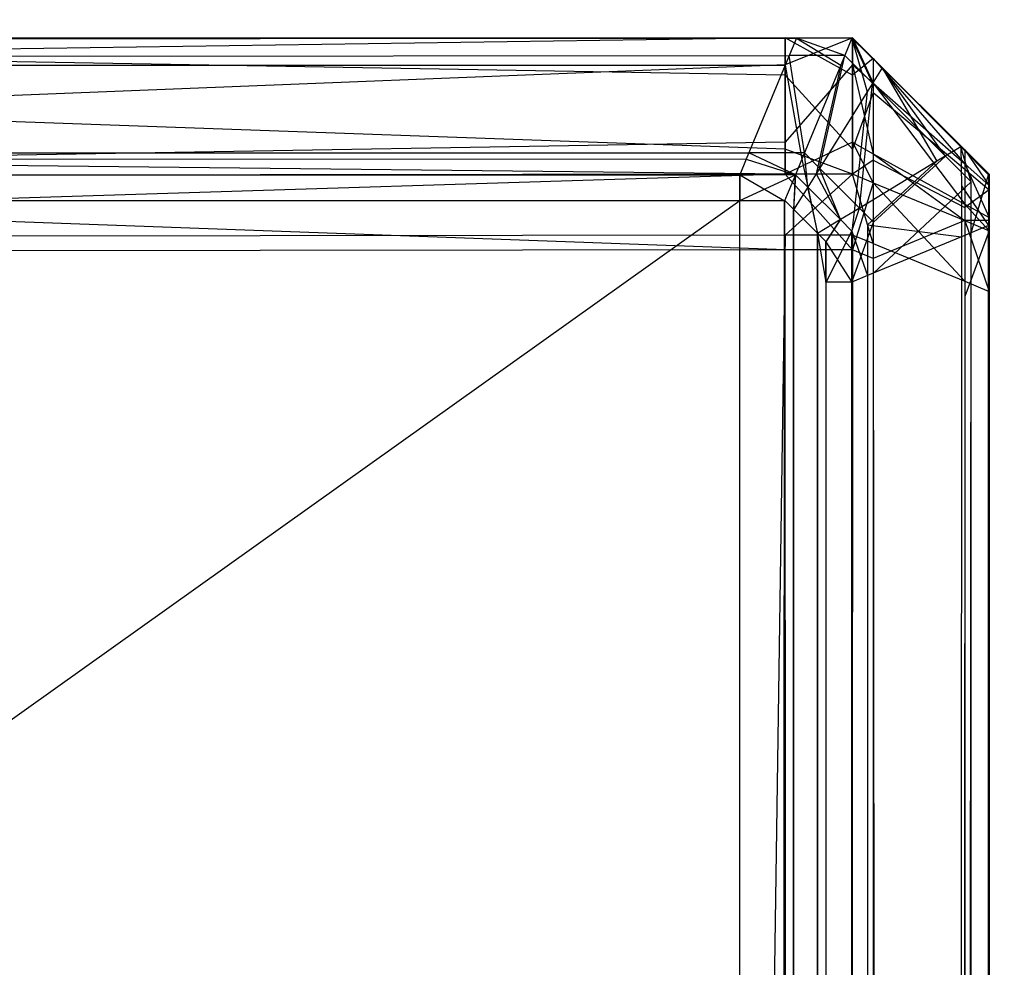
# Model space of a CAD drawing. Extents: x 0 to 0.8, y -0.501 to 0.
# Tile 104 of 106: x 0.79445 to 0.79806, y -0.00666 to -0.0032. Entities that reach past the tile are written whole.
import ezdxf

# ---------------------------------------------------------------- set-up
doc = ezdxf.new("R2010")
doc.units = 0
for name, color, linetype in [('L6_KORPUS3_2___REPLACEMTFOREMPT', 7, 'CONTINUOUS'), ('L7_KORPUS3_0___REPLACEMTFOREMPT', 7, 'CONTINUOUS'), ('L9_ABDECKPL_0___REPLACEMTFOREMP', 7, 'CONTINUOUS')]:
    doc.layers.add(name, color=color, linetype=linetype)

msp = doc.modelspace()

# ---------------------------------------------------------------- linework, layer by layer
at = {"layer": 'L6_KORPUS3_2___REPLACEMTFOREMPT', "color": 8}
for points, invisible_edges in [([(0.797254, -0.003362, 0.007289), (0.1, -0.003263, 0.00719), (0.1, -0.003362, 0.007289), (0.797254, -0.003362, 0.007289)], 13), ([(0.1, -0.003263, 0.00719), (0.797254, -0.003362, 0.007289), (0.797295, -0.003263, 0.00719), (0.1, -0.003263, 0.00719)], 14), ([(0.1, -0.003263, 0.000565), (0.797295, -0.003263, 0.007018), (0.797295, -0.003263, 0.000565), (0.1, -0.003263, 0.000565)], 13), ([(0.797295, -0.003263, 0.007018), (0.1, -0.003263, 0.000565), (0.1, -0.003263, 0.007018), (0.797295, -0.003263, 0.007018)], 14), ([(0.1, -0.003263, 0.007018), (0.797295, -0.003263, 0.00719), (0.797295, -0.003263, 0.007018), (0.1, -0.003263, 0.007018)], 13), ([(0.797295, -0.003263, 0.00719), (0.1, -0.003263, 0.007018), (0.1, -0.003263, 0.00719), (0.797295, -0.003263, 0.00719)], 14), ([(0.797295, -0.003263, 0.0005), (0.1, -0.003327, 0.000436), (0.1, -0.003263, 0.0005), (0.797295, -0.003263, 0.0005)], 13), ([(0.1, -0.003327, 0.000436), (0.797295, -0.003263, 0.0005), (0.797268, -0.003327, 0.000436), (0.1, -0.003327, 0.000436)], 14), ([(0.1, -0.003263, 0.0005), (0.797295, -0.003263, 0.000565), (0.797295, -0.003263, 0.0005), (0.1, -0.003263, 0.0005)], 13), ([(0.797295, -0.003263, 0.000565), (0.1, -0.003263, 0.0005), (0.1, -0.003263, 0.000565), (0.797295, -0.003263, 0.000565)], 14), ([(0.797457, -0.003362, 0.007289), (0.797295, -0.003263, 0.00719), (0.797254, -0.003362, 0.007289), (0.797457, -0.003362, 0.007289)], 13), ([(0.797295, -0.003263, 0.0005), (0.797472, -0.003327, 0.000436), (0.797268, -0.003327, 0.000436), (0.797295, -0.003263, 0.0005)], 13), ([(0.797295, -0.003263, 0.00719), (0.797457, -0.003362, 0.007289), (0.797498, -0.003263, 0.00719), (0.797295, -0.003263, 0.00719)], 14), ([(0.797295, -0.003263, 0.007018), (0.797498, -0.003263, 0.000565), (0.797295, -0.003263, 0.000565), (0.797295, -0.003263, 0.007018)], 13), ([(0.797498, -0.003263, 0.000565), (0.797295, -0.003263, 0.007018), (0.797498, -0.003263, 0.007018), (0.797498, -0.003263, 0.000565)], 14), ([(0.797295, -0.003263, 0.00719), (0.797498, -0.003263, 0.007018), (0.797295, -0.003263, 0.007018), (0.797295, -0.003263, 0.00719)], 13), ([(0.797498, -0.003263, 0.007018), (0.797295, -0.003263, 0.00719), (0.797498, -0.003263, 0.00719), (0.797498, -0.003263, 0.007018)], 14), ([(0.797295, -0.003263, 0.000565), (0.797498, -0.003263, 0.0005), (0.797295, -0.003263, 0.0005), (0.797295, -0.003263, 0.000565)], 13), ([(0.797498, -0.003263, 0.0005), (0.797295, -0.003263, 0.000565), (0.797498, -0.003263, 0.000565), (0.797498, -0.003263, 0.0005)], 14), ([(0.797472, -0.003327, 0.000436), (0.797295, -0.003263, 0.0005), (0.797498, -0.003263, 0.0005), (0.797472, -0.003327, 0.000436)], 14), ([(0.797554, -0.003459, 0.007289), (0.797498, -0.003263, 0.00719), (0.797457, -0.003362, 0.007289), (0.797554, -0.003459, 0.007289)], 13), ([(0.797498, -0.003263, 0.0005), (0.797573, -0.003428, 0.000436), (0.797472, -0.003327, 0.000436), (0.797498, -0.003263, 0.0005)], 13), ([(0.797573, -0.003428, 0.000436), (0.797498, -0.003263, 0.0005), (0.797608, -0.003372, 0.0005), (0.797573, -0.003428, 0.000436)], 14), ([(0.797498, -0.003263, 0.0005), (0.797608, -0.003372, 0.000565), (0.797608, -0.003372, 0.0005), (0.797498, -0.003263, 0.0005)], 13), ([(0.797608, -0.003372, 0.000565), (0.797498, -0.003263, 0.0005), (0.797498, -0.003263, 0.000565), (0.797608, -0.003372, 0.000565)], 14), ([(0.797498, -0.003263, 0.000565), (0.797608, -0.003372, 0.007018), (0.797608, -0.003372, 0.000565), (0.797498, -0.003263, 0.000565)], 13), ([(0.797608, -0.003372, 0.007018), (0.797498, -0.003263, 0.000565), (0.797498, -0.003263, 0.007018), (0.797608, -0.003372, 0.007018)], 14), ([(0.797498, -0.003263, 0.00719), (0.797554, -0.003459, 0.007289), (0.797608, -0.003372, 0.00719), (0.797498, -0.003263, 0.00719)], 14), ([(0.797498, -0.003263, 0.007018), (0.797608, -0.003372, 0.00719), (0.797608, -0.003372, 0.007018), (0.797498, -0.003263, 0.007018)], 13), ([(0.797608, -0.003372, 0.00719), (0.797498, -0.003263, 0.007018), (0.797498, -0.003263, 0.00719), (0.797608, -0.003372, 0.00719)], 14), ([(0.797268, -0.003327, 0.000436), (0.1, -0.003683, 0.00008), (0.1, -0.003327, 0.000436), (0.797268, -0.003327, 0.000436)], 13), ([(0.1, -0.003683, 0.00008), (0.797268, -0.003327, 0.000436), (0.797121, -0.003683, 0.000079), (0.1, -0.003683, 0.00008)], 14), ([(0.797268, -0.003327, 0.000436), (0.797324, -0.003683, 0.000079), (0.797121, -0.003683, 0.000079), (0.797268, -0.003327, 0.000436)], 13), ([(0.797324, -0.003683, 0.000079), (0.797268, -0.003327, 0.000436), (0.797472, -0.003327, 0.000436), (0.797324, -0.003683, 0.000079)], 14), ([(0.797472, -0.003327, 0.000436), (0.797379, -0.003739, 0.000079), (0.797324, -0.003683, 0.000079), (0.797472, -0.003327, 0.000436)], 13), ([(0.797379, -0.003739, 0.000079), (0.797472, -0.003327, 0.000436), (0.797573, -0.003428, 0.000436), (0.797379, -0.003739, 0.000079)], 14), ([(0.797111, -0.003706, 0.007633), (0.1, -0.003362, 0.007289), (0.1, -0.003706, 0.007633), (0.797111, -0.003706, 0.007633)], 13), ([(0.1, -0.003362, 0.007289), (0.797111, -0.003706, 0.007633), (0.797254, -0.003362, 0.007289), (0.1, -0.003362, 0.007289)], 14), ([(0.797314, -0.003706, 0.007633), (0.797254, -0.003362, 0.007289), (0.797111, -0.003706, 0.007633), (0.797314, -0.003706, 0.007633)], 13), ([(0.797254, -0.003362, 0.007289), (0.797314, -0.003706, 0.007633), (0.797457, -0.003362, 0.007289), (0.797254, -0.003362, 0.007289)], 14), ([(0.797367, -0.003759, 0.007633), (0.797457, -0.003362, 0.007289), (0.797314, -0.003706, 0.007633), (0.797367, -0.003759, 0.007633)], 13), ([(0.797457, -0.003362, 0.007289), (0.797367, -0.003759, 0.007633), (0.797554, -0.003459, 0.007289), (0.797457, -0.003362, 0.007289)], 14), ([(0.797809, -0.003713, 0.007289), (0.797608, -0.003372, 0.00719), (0.797554, -0.003459, 0.007289), (0.797809, -0.003713, 0.007289)], 13), ([(0.797608, -0.003372, 0.0005), (0.79784, -0.003695, 0.000436), (0.797573, -0.003428, 0.000436), (0.797608, -0.003372, 0.0005)], 13), ([(0.797608, -0.003372, 0.007018), (0.797896, -0.003661, 0.00719), (0.797896, -0.003661, 0.007018), (0.797608, -0.003372, 0.007018)], 13), ([(0.797896, -0.003661, 0.00719), (0.797608, -0.003372, 0.007018), (0.797608, -0.003372, 0.00719), (0.797896, -0.003661, 0.00719)], 14), ([(0.797608, -0.003372, 0.00719), (0.797809, -0.003713, 0.007289), (0.797896, -0.003661, 0.00719), (0.797608, -0.003372, 0.00719)], 14), ([(0.797608, -0.003372, 0.000565), (0.797896, -0.003661, 0.007018), (0.797896, -0.003661, 0.000565), (0.797608, -0.003372, 0.000565)], 13), ([(0.797896, -0.003661, 0.007018), (0.797608, -0.003372, 0.000565), (0.797608, -0.003372, 0.007018), (0.797896, -0.003661, 0.007018)], 14), ([(0.797608, -0.003372, 0.0005), (0.797896, -0.003661, 0.000565), (0.797896, -0.003661, 0.0005), (0.797608, -0.003372, 0.0005)], 13), ([(0.797896, -0.003661, 0.000565), (0.797608, -0.003372, 0.0005), (0.797608, -0.003372, 0.000565), (0.797896, -0.003661, 0.000565)], 14), ([(0.79784, -0.003695, 0.000436), (0.797608, -0.003372, 0.0005), (0.797896, -0.003661, 0.0005), (0.79784, -0.003695, 0.000436)], 14), ([(0.797573, -0.003428, 0.000436), (0.797526, -0.003885, 0.000079), (0.797379, -0.003739, 0.000079), (0.797573, -0.003428, 0.000436)], 13), ([(0.797526, -0.003885, 0.000079), (0.797573, -0.003428, 0.000436), (0.79784, -0.003695, 0.000436), (0.797526, -0.003885, 0.000079)], 14), ([(0.797506, -0.003897, 0.007633), (0.797554, -0.003459, 0.007289), (0.797367, -0.003759, 0.007633), (0.797506, -0.003897, 0.007633)], 13), ([(0.797554, -0.003459, 0.007289), (0.797506, -0.003897, 0.007633), (0.797809, -0.003713, 0.007289), (0.797554, -0.003459, 0.007289)], 14), ([(0.797899, -0.003804, 0.007289), (0.797896, -0.003661, 0.00719), (0.797809, -0.003713, 0.007289), (0.797899, -0.003804, 0.007289)], 13), ([(0.797896, -0.003661, 0.0005), (0.797934, -0.003789, 0.000436), (0.79784, -0.003695, 0.000436), (0.797896, -0.003661, 0.0005)], 13), ([(0.797896, -0.003661, 0.007018), (0.797998, -0.003763, 0.00719), (0.797998, -0.003763, 0.007018), (0.797896, -0.003661, 0.007018)], 13), ([(0.797998, -0.003763, 0.00719), (0.797896, -0.003661, 0.007018), (0.797896, -0.003661, 0.00719), (0.797998, -0.003763, 0.00719)], 14), ([(0.797896, -0.003661, 0.00719), (0.797899, -0.003804, 0.007289), (0.797998, -0.003763, 0.00719), (0.797896, -0.003661, 0.00719)], 14), ([(0.797896, -0.003661, 0.000565), (0.797998, -0.003763, 0.007018), (0.797998, -0.003763, 0.000565), (0.797896, -0.003661, 0.000565)], 13), ([(0.797998, -0.003763, 0.007018), (0.797896, -0.003661, 0.000565), (0.797896, -0.003661, 0.007018), (0.797998, -0.003763, 0.007018)], 14), ([(0.797896, -0.003661, 0.0005), (0.797998, -0.003763, 0.000565), (0.797998, -0.003763, 0.0005), (0.797896, -0.003661, 0.0005)], 13), ([(0.797998, -0.003763, 0.000565), (0.797896, -0.003661, 0.0005), (0.797896, -0.003661, 0.000565), (0.797998, -0.003763, 0.000565)], 14), ([(0.797934, -0.003789, 0.000436), (0.797896, -0.003661, 0.0005), (0.797998, -0.003763, 0.0005), (0.797934, -0.003789, 0.000436)], 14), ([(0.797121, -0.003683, 0.000079), (0.1, -0.003763), (0.1, -0.003683, 0.00008), (0.797121, -0.003683, 0.000079)], 13), ([(0.1, -0.003763), (0.797121, -0.003683, 0.000079), (0.797088, -0.003763), (0.1, -0.003763)], 14), ([(0.797088, -0.003763, 0.00769), (0.1, -0.003706, 0.007633), (0.1, -0.003763, 0.00769), (0.797088, -0.003763, 0.00769)], 13), ([(0.1, -0.003706, 0.007633), (0.797088, -0.003763, 0.00769), (0.797111, -0.003706, 0.007633), (0.1, -0.003706, 0.007633)], 14), ([(0.797121, -0.003683, 0.000079), (0.797291, -0.003763), (0.797088, -0.003763), (0.797121, -0.003683, 0.000079)], 13), ([(0.797291, -0.003763, 0.00769), (0.797111, -0.003706, 0.007633), (0.797088, -0.003763, 0.00769), (0.797291, -0.003763, 0.00769)], 13), ([(0.797111, -0.003706, 0.007633), (0.797291, -0.003763, 0.00769), (0.797314, -0.003706, 0.007633), (0.797111, -0.003706, 0.007633)], 14), ([(0.797291, -0.003763), (0.797121, -0.003683, 0.000079), (0.797324, -0.003683, 0.000079), (0.797291, -0.003763)], 14), ([(0.797324, -0.003683, 0.000079), (0.797336, -0.003808), (0.797291, -0.003763), (0.797324, -0.003683, 0.000079)], 13), ([(0.797336, -0.003808, 0.00769), (0.797314, -0.003706, 0.007633), (0.797291, -0.003763, 0.00769), (0.797336, -0.003808, 0.00769)], 13), ([(0.797314, -0.003706, 0.007633), (0.797336, -0.003808, 0.00769), (0.797367, -0.003759, 0.007633), (0.797314, -0.003706, 0.007633)], 14), ([(0.797336, -0.003808), (0.797324, -0.003683, 0.000079), (0.797379, -0.003739, 0.000079), (0.797336, -0.003808)], 14), ([(0.79784, -0.003695, 0.000436), (0.797577, -0.003937, 0.000079), (0.797526, -0.003885, 0.000079), (0.79784, -0.003695, 0.000436)], 13), ([(0.797577, -0.003937, 0.000079), (0.79784, -0.003695, 0.000436), (0.797934, -0.003789, 0.000436), (0.797577, -0.003937, 0.000079)], 14), ([(0.797379, -0.003739, 0.000079), (0.797456, -0.003927), (0.797336, -0.003808), (0.797379, -0.003739, 0.000079)], 13), ([(0.797456, -0.003927), (0.797379, -0.003739, 0.000079), (0.797526, -0.003885, 0.000079), (0.797456, -0.003927)], 14), ([(0.797555, -0.003946, 0.007633), (0.797809, -0.003713, 0.007289), (0.797506, -0.003897, 0.007633), (0.797555, -0.003946, 0.007633)], 13), ([(0.797809, -0.003713, 0.007289), (0.797555, -0.003946, 0.007633), (0.797899, -0.003804, 0.007289), (0.797809, -0.003713, 0.007289)], 14), ([(0.797088, -0.003763), (0.1, -0.003857), (0.1, -0.003763), (0.797088, -0.003763)], 13), ([(0.1, -0.003857), (0.797088, -0.003763), (0.797088, -0.003857), (0.1, -0.003857)], 14), ([(0.797088, -0.003858, 0.00769), (0.1, -0.003763, 0.00769), (0.1, -0.003858, 0.00769), (0.797088, -0.003858, 0.00769)], 13), ([(0.1, -0.003763, 0.00769), (0.797088, -0.003858, 0.00769), (0.797088, -0.003763, 0.00769), (0.1, -0.003763, 0.00769)], 14), ([(0.797291, -0.003763), (0.797088, -0.003857), (0.797088, -0.003763), (0.797291, -0.003763)], 13), ([(0.797088, -0.003857), (0.797291, -0.003763), (0.797252, -0.003857), (0.797088, -0.003857)], 14), ([(0.797251, -0.003858, 0.00769), (0.797088, -0.003763, 0.00769), (0.797088, -0.003858, 0.00769), (0.797251, -0.003858, 0.00769)], 13), ([(0.797088, -0.003763, 0.00769), (0.797251, -0.003858, 0.00769), (0.797291, -0.003763, 0.00769), (0.797088, -0.003763, 0.00769)], 14), ([(0.797284, -0.003891, 0.00769), (0.797291, -0.003763, 0.00769), (0.797251, -0.003858, 0.00769), (0.797284, -0.003891, 0.00769)], 13), ([(0.797291, -0.003763), (0.797285, -0.00389), (0.797252, -0.003857), (0.797291, -0.003763)], 13), ([(0.797291, -0.003763, 0.00769), (0.797284, -0.003891, 0.00769), (0.797336, -0.003808, 0.00769), (0.797291, -0.003763, 0.00769)], 14), ([(0.797285, -0.00389), (0.797291, -0.003763), (0.797336, -0.003808), (0.797285, -0.00389)], 14), ([(0.797456, -0.003927, 0.00769), (0.797367, -0.003759, 0.007633), (0.797336, -0.003808, 0.00769), (0.797456, -0.003927, 0.00769)], 13), ([(0.797367, -0.003759, 0.007633), (0.797456, -0.003927, 0.00769), (0.797506, -0.003897, 0.007633), (0.797367, -0.003759, 0.007633)], 14), ([(0.797899, -0.003804, 0.007289), (0.797998, -0.003949, 0.00719), (0.797998, -0.003763, 0.00719), (0.797899, -0.003804, 0.007289)], 14), ([(0.797998, -0.003763, 0.0005), (0.797934, -0.003975, 0.000436), (0.797934, -0.003789, 0.000436), (0.797998, -0.003763, 0.0005)], 13), ([(0.797934, -0.003975, 0.000436), (0.797998, -0.003763, 0.0005), (0.797998, -0.003949, 0.0005), (0.797934, -0.003975, 0.000436)], 14), ([(0.797998, -0.003949, 0.000565), (0.797998, -0.003763, 0.007018), (0.797998, -0.003949, 0.007018), (0.797998, -0.003949, 0.000565)], 13), ([(0.797998, -0.003763, 0.007018), (0.797998, -0.003949, 0.000565), (0.797998, -0.003763, 0.000565), (0.797998, -0.003763, 0.007018)], 14), ([(0.797998, -0.003949, 0.007018), (0.797998, -0.003763, 0.00719), (0.797998, -0.003949, 0.00719), (0.797998, -0.003949, 0.007018)], 13), ([(0.797998, -0.003763, 0.00719), (0.797998, -0.003949, 0.007018), (0.797998, -0.003763, 0.007018), (0.797998, -0.003763, 0.00719)], 14), ([(0.797998, -0.003949, 0.0005), (0.797998, -0.003763, 0.000565), (0.797998, -0.003949, 0.000565), (0.797998, -0.003949, 0.0005)], 13), ([(0.797998, -0.003763, 0.000565), (0.797998, -0.003949, 0.0005), (0.797998, -0.003763, 0.0005), (0.797998, -0.003763, 0.000565)], 14), ([(0.797372, -0.003978, 0.00769), (0.797336, -0.003808, 0.00769), (0.797284, -0.003891, 0.00769), (0.797372, -0.003978, 0.00769)], 13), ([(0.797336, -0.003808), (0.797373, -0.003978), (0.797285, -0.00389), (0.797336, -0.003808)], 13), ([(0.797336, -0.003808, 0.00769), (0.797372, -0.003978, 0.00769), (0.797456, -0.003927, 0.00769), (0.797336, -0.003808, 0.00769)], 14), ([(0.797373, -0.003978), (0.797336, -0.003808), (0.797456, -0.003927), (0.797373, -0.003978)], 14), ([(0.797555, -0.003946, 0.007633), (0.797899, -0.00399, 0.007289), (0.797899, -0.003804, 0.007289), (0.797555, -0.003946, 0.007633)], 14), ([(0.797934, -0.003789, 0.000436), (0.797577, -0.004123, 0.000079), (0.797577, -0.003937, 0.000079), (0.797934, -0.003789, 0.000436)], 13), ([(0.797577, -0.004123, 0.000079), (0.797934, -0.003789, 0.000436), (0.797934, -0.003975, 0.000436), (0.797577, -0.004123, 0.000079)], 14), ([(0.797998, -0.003949, 0.00719), (0.797899, -0.003804, 0.007289), (0.797899, -0.00399, 0.007289), (0.797998, -0.003949, 0.00719)], 13), ([(0.797088, -0.003857), (0.1, -0.500668), (0.1, -0.003857), (0.797088, -0.003857)], 13), ([(0.1, -0.500668), (0.797088, -0.003857), (0.797091, -0.500668), (0.1, -0.500668)], 10), ([(0.1, -0.500667, 0.00769), (0.797088, -0.003858, 0.00769), (0.1, -0.003858, 0.00769), (0.1, -0.500667, 0.00769)], 13), ([(0.797088, -0.003858, 0.00769), (0.1, -0.500667, 0.00769), (0.797091, -0.500667, 0.00769), (0.797088, -0.003858, 0.00769)], 10), ([(0.797091, -0.500668), (0.797088, -0.003857), (0.797252, -0.003857), (0.797091, -0.500668)], 13), ([(0.797088, -0.003858, 0.00769), (0.797091, -0.500667, 0.00769), (0.797251, -0.003858, 0.00769), (0.797088, -0.003858, 0.00769)], 13), ([(0.797091, -0.500668), (0.797252, -0.003857), (0.797252, -0.500668), (0.797091, -0.500668)], 10), ([(0.797251, -0.003858, 0.00769), (0.797091, -0.500667, 0.00769), (0.797251, -0.500667, 0.00769), (0.797251, -0.003858, 0.00769)], 10), ([(0.797251, -0.003858, 0.00769), (0.797251, -0.500667, 0.00769), (0.797284, -0.003891, 0.00769), (0.797251, -0.003858, 0.00769)], 13), ([(0.797284, -0.003891, 0.00769), (0.797251, -0.500667, 0.00769), (0.797288, -0.50063, 0.00769), (0.797284, -0.003891, 0.00769)], 10), ([(0.797252, -0.500668), (0.797252, -0.003857), (0.797285, -0.00389), (0.797252, -0.500668)], 13), ([(0.797252, -0.500668), (0.797285, -0.00389), (0.797289, -0.500631), (0.797252, -0.500668)], 10), ([(0.797284, -0.003891, 0.00769), (0.797288, -0.50063, 0.00769), (0.797372, -0.003978, 0.00769), (0.797284, -0.003891, 0.00769)], 13), ([(0.797289, -0.500631), (0.797285, -0.00389), (0.797373, -0.003978), (0.797289, -0.500631)], 13), ([(0.797526, -0.003885, 0.000079), (0.797498, -0.00397), (0.797456, -0.003927), (0.797526, -0.003885, 0.000079)], 13), ([(0.797498, -0.00397), (0.797526, -0.003885, 0.000079), (0.797577, -0.003937, 0.000079), (0.797498, -0.00397)], 14), ([(0.797402, -0.004009, 0.00769), (0.797456, -0.003927, 0.00769), (0.797372, -0.003978, 0.00769), (0.797402, -0.004009, 0.00769)], 13), ([(0.797456, -0.003927), (0.797404, -0.004009), (0.797373, -0.003978), (0.797456, -0.003927)], 13), ([(0.797456, -0.003927, 0.00769), (0.797402, -0.004009, 0.00769), (0.797498, -0.00397, 0.00769), (0.797456, -0.003927, 0.00769)], 14), ([(0.797404, -0.004009), (0.797456, -0.003927), (0.797498, -0.00397), (0.797404, -0.004009)], 14), ([(0.797498, -0.00397, 0.00769), (0.797506, -0.003897, 0.007633), (0.797456, -0.003927, 0.00769), (0.797498, -0.00397, 0.00769)], 13), ([(0.797506, -0.003897, 0.007633), (0.797498, -0.00397, 0.00769), (0.797555, -0.003946, 0.007633), (0.797506, -0.003897, 0.007633)], 14), ([(0.797577, -0.003937, 0.000079), (0.797498, -0.004156), (0.797498, -0.00397), (0.797577, -0.003937, 0.000079)], 13), ([(0.797498, -0.004156), (0.797577, -0.003937, 0.000079), (0.797577, -0.004123, 0.000079), (0.797498, -0.004156)], 14), ([(0.797498, -0.00397, 0.00769), (0.797555, -0.004132, 0.007633), (0.797555, -0.003946, 0.007633), (0.797498, -0.00397, 0.00769)], 14), ([(0.797899, -0.00399, 0.007289), (0.797555, -0.003946, 0.007633), (0.797555, -0.004132, 0.007633), (0.797899, -0.00399, 0.007289)], 13), ([(0.797899, -0.500513, 0.007289), (0.797998, -0.003949, 0.00719), (0.797899, -0.00399, 0.007289), (0.797899, -0.500513, 0.007289)], 13), ([(0.797998, -0.003949, 0.00719), (0.797899, -0.500513, 0.007289), (0.797998, -0.500554, 0.00719), (0.797998, -0.003949, 0.00719)], 14), ([(0.797998, -0.003949, 0.0005), (0.797934, -0.500528, 0.000436), (0.797934, -0.003975, 0.000436), (0.797998, -0.003949, 0.0005)], 13), ([(0.797934, -0.500528, 0.000436), (0.797998, -0.003949, 0.0005), (0.797998, -0.500554, 0.0005), (0.797934, -0.500528, 0.000436)], 14), ([(0.797998, -0.500554, 0.000565), (0.797998, -0.003949, 0.007018), (0.797998, -0.500554, 0.007018), (0.797998, -0.500554, 0.000565)], 13), ([(0.797998, -0.003949, 0.007018), (0.797998, -0.500554, 0.000565), (0.797998, -0.003949, 0.000565), (0.797998, -0.003949, 0.007018)], 14), ([(0.797998, -0.500554, 0.007018), (0.797998, -0.003949, 0.00719), (0.797998, -0.500554, 0.00719), (0.797998, -0.500554, 0.007018)], 13), ([(0.797998, -0.003949, 0.00719), (0.797998, -0.500554, 0.007018), (0.797998, -0.003949, 0.007018), (0.797998, -0.003949, 0.00719)], 14), ([(0.797998, -0.500554, 0.0005), (0.797998, -0.003949, 0.000565), (0.797998, -0.500554, 0.000565), (0.797998, -0.500554, 0.0005)], 13), ([(0.797998, -0.003949, 0.000565), (0.797998, -0.500554, 0.0005), (0.797998, -0.003949, 0.0005), (0.797998, -0.003949, 0.000565)], 14), ([(0.797372, -0.003978, 0.00769), (0.797288, -0.50063, 0.00769), (0.797367, -0.500552, 0.00769), (0.797372, -0.003978, 0.00769)], 14), ([(0.797289, -0.500631), (0.797373, -0.003978), (0.797368, -0.500553), (0.797289, -0.500631)], 14), ([(0.797372, -0.003978, 0.00769), (0.797367, -0.500552, 0.00769), (0.797402, -0.500516, 0.00769), (0.797372, -0.003978, 0.00769)], 15), ([(0.797368, -0.500553), (0.797373, -0.003978), (0.797404, -0.500516), (0.797368, -0.500553)], 15), ([(0.797372, -0.003978, 0.00769), (0.797402, -0.500516, 0.00769), (0.797402, -0.004156, 0.00769), (0.797372, -0.003978, 0.00769)], 15), ([(0.797402, -0.004009, 0.00769), (0.797372, -0.003978, 0.00769), (0.797402, -0.004156, 0.00769), (0.797402, -0.004009, 0.00769)], 9), ([(0.797404, -0.500516), (0.797373, -0.003978), (0.797404, -0.004156), (0.797404, -0.500516)], 15), ([(0.797404, -0.004156), (0.797373, -0.003978), (0.797404, -0.004009), (0.797404, -0.004156)], 15), ([(0.797402, -0.004009, 0.00769), (0.797498, -0.004156, 0.00769), (0.797498, -0.00397, 0.00769), (0.797402, -0.004009, 0.00769)], 14), ([(0.797498, -0.00397), (0.797404, -0.004156), (0.797404, -0.004009), (0.797498, -0.00397)], 13), ([(0.797404, -0.004156), (0.797498, -0.00397), (0.797498, -0.004156), (0.797404, -0.004156)], 14), ([(0.797555, -0.004132, 0.007633), (0.797498, -0.00397, 0.00769), (0.797498, -0.004156, 0.00769), (0.797555, -0.004132, 0.007633)], 13), ([(0.797555, -0.500371, 0.007633), (0.797899, -0.00399, 0.007289), (0.797555, -0.004132, 0.007633), (0.797555, -0.500371, 0.007633)], 13), ([(0.797899, -0.00399, 0.007289), (0.797555, -0.500371, 0.007633), (0.797899, -0.500513, 0.007289), (0.797899, -0.00399, 0.007289)], 14), ([(0.797934, -0.003975, 0.000436), (0.797577, -0.50038, 0.000079), (0.797577, -0.004123, 0.000079), (0.797934, -0.003975, 0.000436)], 13), ([(0.797577, -0.50038, 0.000079), (0.797934, -0.003975, 0.000436), (0.797934, -0.500528, 0.000436), (0.797577, -0.50038, 0.000079)], 14), ([(0.797498, -0.004156, 0.00769), (0.797402, -0.004009, 0.00769), (0.797402, -0.004156, 0.00769), (0.797498, -0.004156, 0.00769)], 13), ([(0.797577, -0.004123, 0.000079), (0.797498, -0.500347), (0.797498, -0.004156), (0.797577, -0.004123, 0.000079)], 13), ([(0.797498, -0.500347), (0.797577, -0.004123, 0.000079), (0.797577, -0.50038, 0.000079), (0.797498, -0.500347)], 14), ([(0.797498, -0.500347, 0.00769), (0.797555, -0.004132, 0.007633), (0.797498, -0.004156, 0.00769), (0.797498, -0.500347, 0.00769)], 13), ([(0.797555, -0.004132, 0.007633), (0.797498, -0.500347, 0.00769), (0.797555, -0.500371, 0.007633), (0.797555, -0.004132, 0.007633)], 14), ([(0.797402, -0.500347, 0.00769), (0.797498, -0.004156, 0.00769), (0.797402, -0.004156, 0.00769), (0.797402, -0.500347, 0.00769)], 13), ([(0.797498, -0.004156, 0.00769), (0.797402, -0.500347, 0.00769), (0.797498, -0.500347, 0.00769), (0.797498, -0.004156, 0.00769)], 14), ([(0.797402, -0.004156, 0.00769), (0.797402, -0.500516, 0.00769), (0.797402, -0.500347, 0.00769), (0.797402, -0.004156, 0.00769)], 15), ([(0.797498, -0.004156), (0.797404, -0.500347), (0.797404, -0.004156), (0.797498, -0.004156)], 13), ([(0.797404, -0.500347), (0.797498, -0.004156), (0.797498, -0.500347), (0.797404, -0.500347)], 14), ([(0.797404, -0.500516), (0.797404, -0.004156), (0.797404, -0.500347), (0.797404, -0.500516)], 15)]:
    msp.add_3dface(points, dxfattribs=dict(at, invisible_edges=invisible_edges))
at = {"layer": 'L7_KORPUS3_0___REPLACEMTFOREMPT', "color": 8, "invisible_edges": 14}
for points in [[(0.789885, -0.00327, 0.007872), (0.797254, -0.003262, 0.007621), (0.789885, -0.00327, 0.007621), (0.789885, -0.00327, 0.007872)], [(0.797254, -0.003262, 0.007872), (0.797254, -0.003262, 0.007621), (0.789885, -0.00327, 0.007872), (0.797254, -0.003262, 0.007872)], [(0.789885, -0.00327, 0.589853), (0.797254, -0.003262, 0.007872), (0.789885, -0.00327, 0.007872), (0.789885, -0.00327, 0.589853)], [(0.797254, -0.003262, 0.589853), (0.797254, -0.003262, 0.007872), (0.789885, -0.00327, 0.589853), (0.797254, -0.003262, 0.589853)], [(0.789885, -0.00327, 0.590124), (0.797254, -0.003262, 0.589853), (0.789885, -0.00327, 0.589853), (0.789885, -0.00327, 0.590124)], [(0.797254, -0.003262, 0.590124), (0.797254, -0.003262, 0.589853), (0.789885, -0.00327, 0.590124), (0.797254, -0.003262, 0.590124)], [(0.797254, -0.003398, 0.590261), (0.797254, -0.003262, 0.590124), (0.789885, -0.00327, 0.590124), (0.797254, -0.003398, 0.590261)], [(0.797254, -0.003262, 0.007621), (0.789885, -0.003369, 0.007522), (0.789885, -0.00327, 0.007621), (0.797254, -0.003262, 0.007621)], [(0.797254, -0.003262, 0.007621), (0.797254, -0.003361, 0.007522), (0.789885, -0.003369, 0.007522), (0.797254, -0.003262, 0.007621)], [(0.797254, -0.003398, 0.590261), (0.789885, -0.00327, 0.590124), (0.789885, -0.003407, 0.590261), (0.797254, -0.003398, 0.590261)], [(0.7975, -0.003262, 0.007621), (0.797254, -0.003361, 0.007522), (0.797254, -0.003262, 0.007621), (0.7975, -0.003262, 0.007621)], [(0.7975, -0.003262, 0.007621), (0.7975, -0.003361, 0.007522), (0.797254, -0.003361, 0.007522), (0.7975, -0.003262, 0.007621)], [(0.7975, -0.003398, 0.590261), (0.7975, -0.003262, 0.590124), (0.797254, -0.003262, 0.590124), (0.7975, -0.003398, 0.590261)], [(0.7975, -0.003398, 0.590261), (0.797254, -0.003262, 0.590124), (0.797254, -0.003398, 0.590261), (0.7975, -0.003398, 0.590261)], [(0.797254, -0.003262, 0.590124), (0.7975, -0.003262, 0.589853), (0.797254, -0.003262, 0.589853), (0.797254, -0.003262, 0.590124)], [(0.7975, -0.003262, 0.590124), (0.7975, -0.003262, 0.589853), (0.797254, -0.003262, 0.590124), (0.7975, -0.003262, 0.590124)], [(0.797254, -0.003262, 0.589853), (0.7975, -0.003262, 0.007872), (0.797254, -0.003262, 0.007872), (0.797254, -0.003262, 0.589853)], [(0.7975, -0.003262, 0.589853), (0.7975, -0.003262, 0.007872), (0.797254, -0.003262, 0.589853), (0.7975, -0.003262, 0.589853)], [(0.797254, -0.003262, 0.007872), (0.7975, -0.003262, 0.007621), (0.797254, -0.003262, 0.007621), (0.797254, -0.003262, 0.007872)], [(0.7975, -0.003262, 0.007872), (0.7975, -0.003262, 0.007621), (0.797254, -0.003262, 0.007872), (0.7975, -0.003262, 0.007872)], [(0.7975, -0.003262, 0.007621), (0.797576, -0.003428, 0.007562), (0.7975, -0.003361, 0.007522), (0.7975, -0.003262, 0.007621)], [(0.7975, -0.003262, 0.007621), (0.797576, -0.003338, 0.007653), (0.797576, -0.003428, 0.007562), (0.7975, -0.003262, 0.007621)], [(0.797576, -0.003338, 0.007903), (0.797576, -0.003338, 0.007653), (0.7975, -0.003262, 0.007872), (0.797576, -0.003338, 0.007903)], [(0.7975, -0.003262, 0.007872), (0.797576, -0.003338, 0.007653), (0.7975, -0.003262, 0.007621), (0.7975, -0.003262, 0.007872)], [(0.7975, -0.003262, 0.590124), (0.797576, -0.003338, 0.590092), (0.797576, -0.003338, 0.589821), (0.7975, -0.003262, 0.590124)], [(0.7975, -0.003262, 0.590124), (0.797576, -0.003338, 0.589821), (0.7975, -0.003262, 0.589853), (0.7975, -0.003262, 0.590124)], [(0.7975, -0.003262, 0.589853), (0.797576, -0.003338, 0.589821), (0.797576, -0.003338, 0.007903), (0.7975, -0.003262, 0.589853)], [(0.7975, -0.003262, 0.589853), (0.797576, -0.003338, 0.007903), (0.7975, -0.003262, 0.007872), (0.7975, -0.003262, 0.589853)], [(0.7975, -0.003262, 0.590124), (0.7975, -0.003398, 0.590261), (0.797576, -0.003338, 0.590092), (0.7975, -0.003262, 0.590124)], [(0.797576, -0.003338, 0.590092), (0.7975, -0.003398, 0.590261), (0.797576, -0.003462, 0.590217), (0.797576, -0.003338, 0.590092)], [(0.797576, -0.003338, 0.589821), (0.797911, -0.003672, 0.589683), (0.797911, -0.003672, 0.008042), (0.797576, -0.003338, 0.589821)], [(0.797576, -0.003338, 0.589821), (0.797911, -0.003672, 0.008042), (0.797576, -0.003338, 0.007903), (0.797576, -0.003338, 0.589821)], [(0.797576, -0.003338, 0.590092), (0.797911, -0.003672, 0.589954), (0.797911, -0.003672, 0.589683), (0.797576, -0.003338, 0.590092)], [(0.797576, -0.003338, 0.590092), (0.797911, -0.003672, 0.589683), (0.797576, -0.003338, 0.589821), (0.797576, -0.003338, 0.590092)], [(0.797911, -0.003672, 0.008042), (0.797911, -0.003672, 0.007791), (0.797576, -0.003338, 0.007903), (0.797911, -0.003672, 0.008042)], [(0.797576, -0.003338, 0.007903), (0.797911, -0.003672, 0.007791), (0.797576, -0.003338, 0.007653), (0.797576, -0.003338, 0.007903)], [(0.797576, -0.003338, 0.007653), (0.797911, -0.003723, 0.00774), (0.797576, -0.003428, 0.007562), (0.797576, -0.003338, 0.007653)], [(0.797576, -0.003338, 0.007653), (0.797911, -0.003672, 0.007791), (0.797911, -0.003723, 0.00774), (0.797576, -0.003338, 0.007653)], [(0.797576, -0.003338, 0.590092), (0.797576, -0.003462, 0.590217), (0.797911, -0.003672, 0.589954), (0.797576, -0.003338, 0.590092)], [(0.797254, -0.003361, 0.007522), (0.789885, -0.003652, 0.007239), (0.789885, -0.003369, 0.007522), (0.797254, -0.003361, 0.007522)], [(0.797254, -0.003361, 0.007522), (0.797254, -0.003644, 0.007239), (0.789885, -0.003652, 0.007239), (0.797254, -0.003361, 0.007522)], [(0.7975, -0.003361, 0.007522), (0.797254, -0.003644, 0.007239), (0.797254, -0.003361, 0.007522), (0.7975, -0.003361, 0.007522)], [(0.7975, -0.003361, 0.007522), (0.7975, -0.003644, 0.007239), (0.797254, -0.003644, 0.007239), (0.7975, -0.003361, 0.007522)], [(0.7975, -0.003361, 0.007522), (0.797576, -0.003686, 0.007304), (0.7975, -0.003644, 0.007239), (0.7975, -0.003361, 0.007522)], [(0.7975, -0.003361, 0.007522), (0.797576, -0.003428, 0.007562), (0.797576, -0.003686, 0.007304), (0.7975, -0.003361, 0.007522)], [(0.797254, -0.003669, 0.590532), (0.797254, -0.003398, 0.590261), (0.789885, -0.003407, 0.590261), (0.797254, -0.003669, 0.590532)], [(0.797254, -0.003669, 0.590532), (0.789885, -0.003407, 0.590261), (0.789885, -0.003678, 0.590532), (0.797254, -0.003669, 0.590532)], [(0.7975, -0.003669, 0.590532), (0.7975, -0.003398, 0.590261), (0.797254, -0.003398, 0.590261), (0.7975, -0.003669, 0.590532)], [(0.7975, -0.003669, 0.590532), (0.797254, -0.003398, 0.590261), (0.797254, -0.003669, 0.590532), (0.7975, -0.003669, 0.590532)], [(0.7975, -0.003398, 0.590261), (0.7975, -0.003669, 0.590532), (0.797576, -0.003462, 0.590217), (0.7975, -0.003398, 0.590261)], [(0.797576, -0.003428, 0.007562), (0.797911, -0.00387, 0.007593), (0.797576, -0.003686, 0.007304), (0.797576, -0.003428, 0.007562)], [(0.797576, -0.003428, 0.007562), (0.797911, -0.003723, 0.00774), (0.797911, -0.00387, 0.007593), (0.797576, -0.003428, 0.007562)], [(0.797576, -0.003462, 0.590217), (0.7975, -0.003669, 0.590532), (0.797576, -0.003709, 0.590464), (0.797576, -0.003462, 0.590217)], [(0.797576, -0.003462, 0.590217), (0.797576, -0.003709, 0.590464), (0.797911, -0.003742, 0.590025), (0.797576, -0.003462, 0.590217)], [(0.797576, -0.003462, 0.590217), (0.797911, -0.003742, 0.590025), (0.797911, -0.003672, 0.589954), (0.797576, -0.003462, 0.590217)], [(0.797254, -0.003644, 0.007239), (0.789885, -0.003769, 0.007121), (0.789885, -0.003652, 0.007239), (0.797254, -0.003644, 0.007239)], [(0.797254, -0.003644, 0.007239), (0.797254, -0.003761, 0.007121), (0.789885, -0.003769, 0.007121), (0.797254, -0.003644, 0.007239)], [(0.797254, -0.003761, 0.590624), (0.797254, -0.003669, 0.590532), (0.789885, -0.003678, 0.590532), (0.797254, -0.003761, 0.590624)], [(0.7975, -0.003644, 0.007239), (0.797254, -0.003761, 0.007121), (0.797254, -0.003644, 0.007239), (0.7975, -0.003644, 0.007239)], [(0.7975, -0.003644, 0.007239), (0.7975, -0.003761, 0.007121), (0.797254, -0.003761, 0.007121), (0.7975, -0.003644, 0.007239)], [(0.7975, -0.003761, 0.590624), (0.7975, -0.003669, 0.590532), (0.797254, -0.003669, 0.590532), (0.7975, -0.003761, 0.590624)], [(0.7975, -0.003761, 0.590624), (0.797254, -0.003669, 0.590532), (0.797254, -0.003761, 0.590624), (0.7975, -0.003761, 0.590624)], [(0.7975, -0.003644, 0.007239), (0.797576, -0.003792, 0.007197), (0.7975, -0.003761, 0.007121), (0.7975, -0.003644, 0.007239)], [(0.7975, -0.003644, 0.007239), (0.797576, -0.003686, 0.007304), (0.797576, -0.003792, 0.007197), (0.7975, -0.003644, 0.007239)], [(0.7975, -0.003669, 0.590532), (0.7975, -0.003761, 0.590624), (0.797576, -0.003709, 0.590464), (0.7975, -0.003669, 0.590532)], [(0.798, -0.003761, 0.008079), (0.798, -0.003761, 0.007828), (0.797911, -0.003672, 0.008042), (0.798, -0.003761, 0.008079)], [(0.797911, -0.003672, 0.008042), (0.798, -0.003761, 0.007828), (0.797911, -0.003672, 0.007791), (0.797911, -0.003672, 0.008042)], [(0.797911, -0.003672, 0.589954), (0.798, -0.003761, 0.589917), (0.798, -0.003761, 0.589646), (0.797911, -0.003672, 0.589954)], [(0.797911, -0.003672, 0.589683), (0.797911, -0.003672, 0.589954), (0.798, -0.003761, 0.589646), (0.797911, -0.003672, 0.589683)], [(0.797911, -0.003672, 0.589683), (0.798, -0.003761, 0.589646), (0.798, -0.003761, 0.008079), (0.797911, -0.003672, 0.589683)], [(0.797911, -0.003672, 0.589683), (0.798, -0.003761, 0.008079), (0.797911, -0.003672, 0.008042), (0.797911, -0.003672, 0.589683)], [(0.797911, -0.003672, 0.007791), (0.798, -0.003802, 0.007787), (0.797911, -0.003723, 0.00774), (0.797911, -0.003672, 0.007791)], [(0.797911, -0.003672, 0.007791), (0.798, -0.003761, 0.007828), (0.798, -0.003802, 0.007787), (0.797911, -0.003672, 0.007791)], [(0.797911, -0.003672, 0.589954), (0.797911, -0.003742, 0.590025), (0.798, -0.003761, 0.589917), (0.797911, -0.003672, 0.589954)], [(0.797254, -0.003761, 0.590624), (0.789885, -0.003678, 0.590532), (0.789885, -0.003769, 0.590624), (0.797254, -0.003761, 0.590624)], [(0.797576, -0.003709, 0.590464), (0.7975, -0.003761, 0.590624), (0.797576, -0.003793, 0.590548), (0.797576, -0.003709, 0.590464)], [(0.797576, -0.003686, 0.007304), (0.797911, -0.003931, 0.007532), (0.797576, -0.003792, 0.007197), (0.797576, -0.003686, 0.007304)], [(0.797576, -0.003686, 0.007304), (0.797911, -0.00387, 0.007593), (0.797911, -0.003931, 0.007532), (0.797576, -0.003686, 0.007304)], [(0.797576, -0.003709, 0.590464), (0.797576, -0.003793, 0.590548), (0.797911, -0.003883, 0.590166), (0.797576, -0.003709, 0.590464)], [(0.797576, -0.003709, 0.590464), (0.797911, -0.003883, 0.590166), (0.797911, -0.003742, 0.590025), (0.797576, -0.003709, 0.590464)], [(0.797911, -0.003723, 0.00774), (0.798, -0.003919, 0.00767), (0.797911, -0.00387, 0.007593), (0.797911, -0.003723, 0.00774)], [(0.797911, -0.003723, 0.00774), (0.798, -0.003802, 0.007787), (0.798, -0.003919, 0.00767), (0.797911, -0.003723, 0.00774)], [(0.797911, -0.003742, 0.590025), (0.797911, -0.003883, 0.590166), (0.798, -0.003818, 0.589973), (0.797911, -0.003742, 0.590025)], [(0.797911, -0.003742, 0.590025), (0.798, -0.003818, 0.589973), (0.798, -0.003761, 0.589917), (0.797911, -0.003742, 0.590025)], [(0.797254, -0.003984, 0.007121), (0.789885, -0.003992, 0.007121), (0.797254, -0.003761, 0.007121), (0.797254, -0.003984, 0.007121)], [(0.797254, -0.003761, 0.007121), (0.789885, -0.003992, 0.007121), (0.789885, -0.003769, 0.007121), (0.797254, -0.003761, 0.007121)], [(0.797254, -0.003761, 0.590624), (0.789885, -0.003769, 0.590624), (0.797254, -0.004038, 0.590624), (0.797254, -0.003761, 0.590624)], [(0.797254, -0.004038, 0.590624), (0.789885, -0.003769, 0.590624), (0.789885, -0.004047, 0.590624), (0.797254, -0.004038, 0.590624)], [(0.7975, -0.004038, 0.590624), (0.797254, -0.003761, 0.590624), (0.797254, -0.004038, 0.590624), (0.7975, -0.004038, 0.590624)], [(0.7975, -0.003761, 0.590624), (0.797254, -0.003761, 0.590624), (0.7975, -0.004038, 0.590624), (0.7975, -0.003761, 0.590624)], [(0.7975, -0.003984, 0.007121), (0.797254, -0.003984, 0.007121), (0.7975, -0.003761, 0.007121), (0.7975, -0.003984, 0.007121)], [(0.7975, -0.003761, 0.007121), (0.797254, -0.003984, 0.007121), (0.797254, -0.003761, 0.007121), (0.7975, -0.003761, 0.007121)], [(0.797576, -0.004015, 0.007197), (0.7975, -0.003984, 0.007121), (0.7975, -0.003761, 0.007121), (0.797576, -0.004015, 0.007197)], [(0.797576, -0.004015, 0.007197), (0.7975, -0.003761, 0.007121), (0.797576, -0.003792, 0.007197), (0.797576, -0.004015, 0.007197)], [(0.797576, -0.003793, 0.590548), (0.7975, -0.003761, 0.590624), (0.7975, -0.004038, 0.590624), (0.797576, -0.003793, 0.590548)], [(0.798, -0.003761, 0.008079), (0.798, -0.003761, 0.589646), (0.798, -0.003882, 0.008079), (0.798, -0.003761, 0.008079)], [(0.798, -0.003761, 0.589646), (0.798, -0.003882, 0.589646), (0.798, -0.003882, 0.008079), (0.798, -0.003761, 0.589646)], [(0.798, -0.003761, 0.007828), (0.798, -0.003909, 0.007852), (0.798, -0.003802, 0.007787), (0.798, -0.003761, 0.007828)], [(0.798, -0.003761, 0.007828), (0.798, -0.003882, 0.007879), (0.798, -0.003909, 0.007852), (0.798, -0.003761, 0.007828)], [(0.798, -0.003761, 0.589646), (0.798, -0.003761, 0.589917), (0.798, -0.003882, 0.589646), (0.798, -0.003761, 0.589646)], [(0.798, -0.003761, 0.589917), (0.798, -0.003882, 0.589866), (0.798, -0.003882, 0.589646), (0.798, -0.003761, 0.589917)], [(0.798, -0.003761, 0.007828), (0.798, -0.003761, 0.008079), (0.798, -0.003882, 0.007879), (0.798, -0.003761, 0.007828)], [(0.798, -0.003761, 0.008079), (0.798, -0.003882, 0.008079), (0.798, -0.003882, 0.007879), (0.798, -0.003761, 0.008079)], [(0.798, -0.003761, 0.589917), (0.798, -0.003818, 0.589973), (0.798, -0.003882, 0.589866), (0.798, -0.003761, 0.589917)], [(0.797576, -0.003793, 0.590548), (0.7975, -0.004038, 0.590624), (0.797576, -0.00407, 0.590548), (0.797576, -0.003793, 0.590548)], [(0.797576, -0.003792, 0.007197), (0.797911, -0.004153, 0.007532), (0.797576, -0.004015, 0.007197), (0.797576, -0.003792, 0.007197)], [(0.797576, -0.003792, 0.007197), (0.797911, -0.003931, 0.007532), (0.797911, -0.004153, 0.007532), (0.797576, -0.003792, 0.007197)], [(0.797576, -0.003793, 0.590548), (0.797576, -0.00407, 0.590548), (0.797911, -0.003931, 0.590214), (0.797576, -0.003793, 0.590548)], [(0.797576, -0.003793, 0.590548), (0.797911, -0.003931, 0.590214), (0.797911, -0.003883, 0.590166), (0.797576, -0.003793, 0.590548)], [(0.798, -0.003818, 0.589973), (0.797911, -0.003883, 0.590166), (0.798, -0.00393, 0.590086), (0.798, -0.003818, 0.589973)], [(0.798, -0.003802, 0.007787), (0.798, -0.003986, 0.007775), (0.798, -0.003919, 0.00767), (0.798, -0.003802, 0.007787)], [(0.798, -0.003802, 0.007787), (0.798, -0.003909, 0.007852), (0.798, -0.003986, 0.007775), (0.798, -0.003802, 0.007787)], [(0.798, -0.003818, 0.589973), (0.798, -0.00393, 0.590086), (0.798, -0.00392, 0.589904), (0.798, -0.003818, 0.589973)], [(0.798, -0.003818, 0.589973), (0.798, -0.00392, 0.589904), (0.798, -0.003882, 0.589866), (0.798, -0.003818, 0.589973)], [(0.797911, -0.00387, 0.007593), (0.798, -0.003968, 0.007621), (0.797911, -0.003931, 0.007532), (0.797911, -0.00387, 0.007593)], [(0.797911, -0.00387, 0.007593), (0.798, -0.003919, 0.00767), (0.798, -0.003968, 0.007621), (0.797911, -0.00387, 0.007593)], [(0.797911, -0.003883, 0.590166), (0.797911, -0.003931, 0.590214), (0.798, -0.00393, 0.590086), (0.797911, -0.003883, 0.590166)], [(0.798, -0.003882, 0.007879), (0.798, -0.003882, 0.008079), (0.798, -0.003909, 0.007852), (0.798, -0.003882, 0.007879)], [(0.798, -0.003882, 0.589646), (0.798, -0.003882, 0.589866), (0.798, -0.00392, 0.589904), (0.798, -0.003882, 0.589646)], [(0.798, -0.003882, 0.008079), (0.798, -0.003986, 0.007775), (0.798, -0.003909, 0.007852), (0.798, -0.003882, 0.008079)], [(0.798, -0.003882, 0.008079), (0.798, -0.003882, 0.589646), (0.798, -0.00392, 0.589904), (0.798, -0.003882, 0.008079)], [(0.798, -0.003882, 0.008079), (0.798, -0.500416, 0.007743), (0.798, -0.003986, 0.007775), (0.798, -0.003882, 0.008079)], [(0.798, -0.003882, 0.008079), (0.798, -0.00392, 0.589904), (0.798, -0.004245, 0.590002), (0.798, -0.003882, 0.008079)], [(0.798, -0.003882, 0.008079), (0.798, -0.004245, 0.590002), (0.798, -0.500416, 0.007743), (0.798, -0.003882, 0.008079)], [(0.798, -0.003919, 0.00767), (0.798, -0.004018, 0.007743), (0.798, -0.003968, 0.007621), (0.798, -0.003919, 0.00767)], [(0.798, -0.003919, 0.00767), (0.798, -0.003986, 0.007775), (0.798, -0.004018, 0.007743), (0.798, -0.003919, 0.00767)], [(0.798, -0.00392, 0.589904), (0.798, -0.003993, 0.589977), (0.798, -0.004245, 0.590002), (0.798, -0.00392, 0.589904)], [(0.798, -0.00392, 0.589904), (0.798, -0.00393, 0.590086), (0.798, -0.003993, 0.589977), (0.798, -0.00392, 0.589904)], [(0.797911, -0.003931, 0.590214), (0.797576, -0.00407, 0.590548), (0.797911, -0.004208, 0.590214), (0.797911, -0.003931, 0.590214)], [(0.798, -0.00393, 0.590086), (0.797911, -0.003931, 0.590214), (0.798, -0.003968, 0.590124), (0.798, -0.00393, 0.590086)], [(0.797911, -0.003931, 0.590214), (0.797911, -0.004208, 0.590214), (0.798, -0.003968, 0.590124), (0.797911, -0.003931, 0.590214)], [(0.797911, -0.003931, 0.007532), (0.798, -0.00419, 0.007621), (0.797911, -0.004153, 0.007532), (0.797911, -0.003931, 0.007532)], [(0.797911, -0.003931, 0.007532), (0.798, -0.003968, 0.007621), (0.798, -0.00419, 0.007621), (0.797911, -0.003931, 0.007532)], [(0.798, -0.00393, 0.590086), (0.798, -0.003968, 0.590124), (0.798, -0.003993, 0.589977), (0.798, -0.00393, 0.590086)], [(0.797254, -0.500623, 0.007121), (0.789885, -0.500623, 0.007121), (0.797254, -0.003984, 0.007121), (0.797254, -0.500623, 0.007121)], [(0.797254, -0.003984, 0.007121), (0.789885, -0.500623, 0.007121), (0.789885, -0.003992, 0.007121), (0.797254, -0.003984, 0.007121)], [(0.7975, -0.500623, 0.007121), (0.797254, -0.500623, 0.007121), (0.7975, -0.003984, 0.007121), (0.7975, -0.500623, 0.007121)], [(0.7975, -0.003984, 0.007121), (0.797254, -0.500623, 0.007121), (0.797254, -0.003984, 0.007121), (0.7975, -0.003984, 0.007121)], [(0.797576, -0.500591, 0.007197), (0.7975, -0.500623, 0.007121), (0.7975, -0.003984, 0.007121), (0.797576, -0.500591, 0.007197)], [(0.797576, -0.500591, 0.007197), (0.7975, -0.003984, 0.007121), (0.797576, -0.004015, 0.007197), (0.797576, -0.500591, 0.007197)], [(0.798, -0.003968, 0.590124), (0.797911, -0.004208, 0.590214), (0.798, -0.004245, 0.590124), (0.798, -0.003968, 0.590124)], [(0.798, -0.003968, 0.590124), (0.798, -0.004245, 0.590124), (0.798, -0.004018, 0.590002), (0.798, -0.003968, 0.590124)], [(0.798, -0.003968, 0.590124), (0.798, -0.004018, 0.590002), (0.798, -0.003993, 0.589977), (0.798, -0.003968, 0.590124)], [(0.798, -0.003968, 0.007621), (0.798, -0.00419, 0.007743), (0.798, -0.00419, 0.007621), (0.798, -0.003968, 0.007621)], [(0.798, -0.003968, 0.007621), (0.798, -0.004018, 0.007743), (0.798, -0.00419, 0.007743), (0.798, -0.003968, 0.007621)], [(0.798, -0.003986, 0.007775), (0.798, -0.00419, 0.007743), (0.798, -0.004018, 0.007743), (0.798, -0.003986, 0.007775)], [(0.798, -0.003986, 0.007775), (0.798, -0.500416, 0.007743), (0.798, -0.00419, 0.007743), (0.798, -0.003986, 0.007775)], [(0.798, -0.003993, 0.589977), (0.798, -0.004018, 0.590002), (0.798, -0.004245, 0.590002), (0.798, -0.003993, 0.589977)], [(0.797576, -0.004015, 0.007197), (0.797911, -0.500453, 0.007532), (0.797576, -0.500591, 0.007197), (0.797576, -0.004015, 0.007197)], [(0.797576, -0.004015, 0.007197), (0.797911, -0.004153, 0.007532), (0.797911, -0.500453, 0.007532), (0.797576, -0.004015, 0.007197)], [(0.798, -0.004018, 0.590002), (0.798, -0.004245, 0.590124), (0.798, -0.004245, 0.590002), (0.798, -0.004018, 0.590002)], [(0.797254, -0.004038, 0.590624), (0.789885, -0.004047, 0.590624), (0.797254, -0.500575, 0.590624), (0.797254, -0.004038, 0.590624)], [(0.797254, -0.500575, 0.590624), (0.789885, -0.004047, 0.590624), (0.789885, -0.500575, 0.590624), (0.797254, -0.500575, 0.590624)], [(0.7975, -0.500575, 0.590624), (0.797254, -0.004038, 0.590624), (0.797254, -0.500575, 0.590624), (0.7975, -0.500575, 0.590624)], [(0.7975, -0.004038, 0.590624), (0.797254, -0.004038, 0.590624), (0.7975, -0.500575, 0.590624), (0.7975, -0.004038, 0.590624)], [(0.797576, -0.00407, 0.590548), (0.7975, -0.004038, 0.590624), (0.7975, -0.500575, 0.590624), (0.797576, -0.00407, 0.590548)], [(0.797576, -0.00407, 0.590548), (0.7975, -0.500575, 0.590624), (0.797576, -0.500543, 0.590548), (0.797576, -0.00407, 0.590548)], [(0.797576, -0.00407, 0.590548), (0.797576, -0.500543, 0.590548), (0.797911, -0.004208, 0.590214), (0.797576, -0.00407, 0.590548)], [(0.797911, -0.004153, 0.007532), (0.798, -0.500416, 0.007621), (0.797911, -0.500453, 0.007532), (0.797911, -0.004153, 0.007532)], [(0.797911, -0.004153, 0.007532), (0.798, -0.00419, 0.007621), (0.798, -0.500416, 0.007621), (0.797911, -0.004153, 0.007532)], [(0.797911, -0.004208, 0.590214), (0.797576, -0.500543, 0.590548), (0.797911, -0.500405, 0.590213), (0.797911, -0.004208, 0.590214)], [(0.797911, -0.004208, 0.590214), (0.797911, -0.500405, 0.590213), (0.798, -0.004245, 0.590124), (0.797911, -0.004208, 0.590214)], [(0.798, -0.00419, 0.007621), (0.798, -0.500416, 0.007743), (0.798, -0.500416, 0.007621), (0.798, -0.00419, 0.007621)], [(0.798, -0.00419, 0.007621), (0.798, -0.00419, 0.007743), (0.798, -0.500416, 0.007743), (0.798, -0.00419, 0.007621)], [(0.798, -0.004245, 0.590124), (0.797911, -0.500405, 0.590213), (0.798, -0.500368, 0.590124), (0.798, -0.004245, 0.590124)], [(0.798, -0.004245, 0.590002), (0.798, -0.500368, 0.590002), (0.798, -0.500545, 0.589962), (0.798, -0.004245, 0.590002)], [(0.798, -0.004245, 0.590002), (0.798, -0.500545, 0.589962), (0.798, -0.500641, 0.589682), (0.798, -0.004245, 0.590002)], [(0.798, -0.004245, 0.590002), (0.798, -0.500641, 0.589682), (0.798, -0.500416, 0.007743), (0.798, -0.004245, 0.590002)], [(0.798, -0.004245, 0.590002), (0.798, -0.004245, 0.590124), (0.798, -0.500368, 0.590124), (0.798, -0.004245, 0.590002)], [(0.798, -0.004245, 0.590002), (0.798, -0.500368, 0.590124), (0.798, -0.500368, 0.590002), (0.798, -0.004245, 0.590002)]]:
    msp.add_3dface(points, dxfattribs=at)
at = {"layer": 'L9_ABDECKPL_0___REPLACEMTFOREMP', "color": 39}
for points, invisible_edges in [([(0.561951, -0.00115, 0.603216), (0.798384, -0.499638, 0.603216), (0.562011, -0.00109, 0.603216), (0.561951, -0.00115, 0.603216)], 10), ([(0.798384, -0.499635, 0.591216), (0.561953, -0.001152, 0.591216), (0.562012, -0.001093, 0.591216), (0.798384, -0.499635, 0.591216)], 10), ([(0.562011, -0.00109, 0.603216), (0.798384, -0.499638, 0.603216), (0.562235, -0.00109, 0.603216), (0.562011, -0.00109, 0.603216)], 13), ([(0.798384, -0.499635, 0.591216), (0.562012, -0.001093, 0.591216), (0.562235, -0.001093, 0.591216), (0.798384, -0.499635, 0.591216)], 13), ([(0.562235, -0.00109, 0.603216), (0.798384, -0.499638, 0.603216), (0.798335, -0.00109, 0.603216), (0.562235, -0.00109, 0.603216)], 10), ([(0.798384, -0.499635, 0.591216), (0.562235, -0.001093, 0.591216), (0.798335, -0.001093, 0.591216), (0.798384, -0.499635, 0.591216)], 10), ([(0.561705, -0.001395, 0.603216), (0.798384, -0.499638, 0.603216), (0.561951, -0.00115, 0.603216), (0.561705, -0.001395, 0.603216)], 13), ([(0.798384, -0.499635, 0.591216), (0.561708, -0.001397, 0.591216), (0.561953, -0.001152, 0.591216), (0.798384, -0.499635, 0.591216)], 13), ([(0.56165, -0.001451, 0.603216), (0.798384, -0.499638, 0.603216), (0.561705, -0.001395, 0.603216), (0.56165, -0.001451, 0.603216)], 10), ([(0.798384, -0.499635, 0.591216), (0.561653, -0.31901, 0.591216), (0.561708, -0.001397, 0.591216), (0.798384, -0.499635, 0.591216)], 10), ([(0.56165, -0.001681, 0.603216), (0.798384, -0.499638, 0.603216), (0.56165, -0.001451, 0.603216), (0.56165, -0.001681, 0.603216)], 13), ([(0.56165, -0.318759, 0.603216), (0.798384, -0.499638, 0.603216), (0.56165, -0.001681, 0.603216), (0.56165, -0.318759, 0.603216)], 10)]:
    msp.add_3dface(points, dxfattribs=dict(at, invisible_edges=invisible_edges))

doc.saveas('drawing.dxf')
